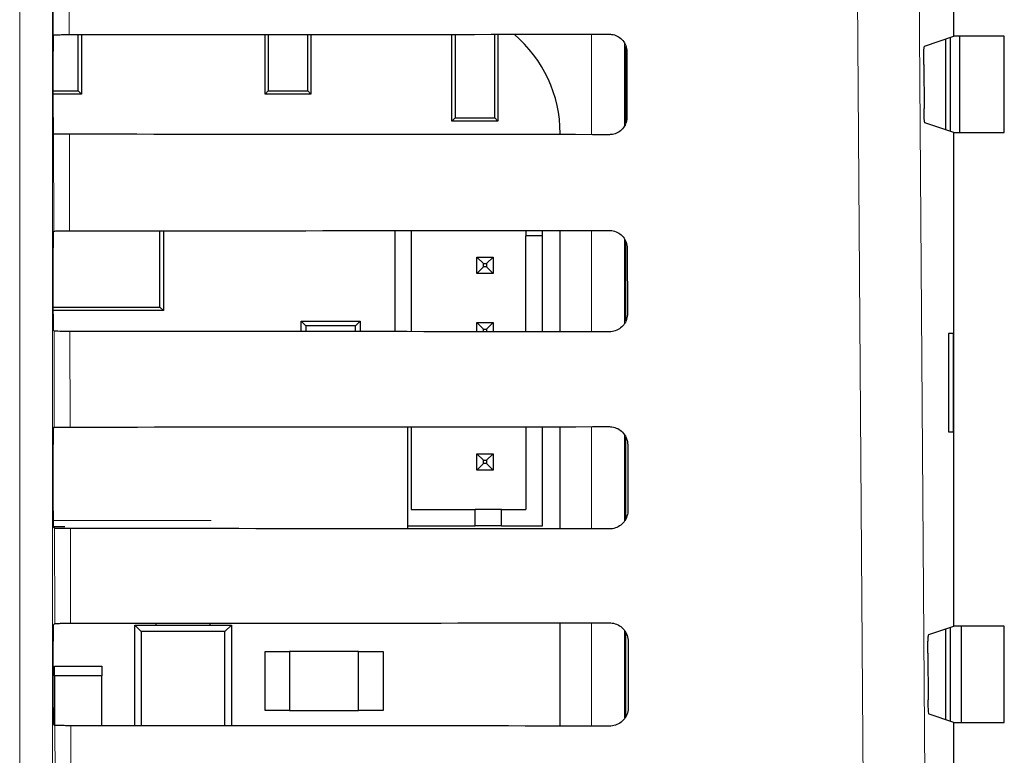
# Model space of a CAD drawing. Header units: millimetres. Extents: x 5 to 418, y 2 to 292.
# Tile 26 of 36: x 147 to 162, y 205 to 216. Entities that reach past the tile are written whole.
import ezdxf

# ---------------------------------------------------------------- set-up
doc = ezdxf.new("R2010")
doc.units = ezdxf.units.MM

msp = doc.modelspace()

# ---------------------------------------------------------------- linework, layer by layer
at = {"color": 7, "linetype": 'Continuous', "lineweight": 18}
for p, q in [((147.0098, 184.6963), (147.0098, 226.5305)), ((147.5097, 226.5305), (147.5097, 184.6963)), ((147.5227, 215.8345), (147.5132, 219.9313)), ((155.7292, 214.3128), (155.7292, 215.8446)), ((156.2292, 215.7097), (156.2292, 214.4445)), ((147.5297, 212.8416), (147.5263, 214.3228)), ((147.7681, 214.3185), (147.7716, 212.8459)), ((155.7292, 211.3057), (155.7292, 212.8516)), ((156.2292, 212.7218), (156.2292, 211.4328)), ((147.5367, 209.8486), (147.5333, 211.3158)), ((147.7751, 211.3114), (147.7785, 209.8529)), ((155.7292, 208.2987), (155.7292, 209.8586)), ((156.2292, 209.734), (156.2292, 208.4212)), ((147.5194, 208.4288), (149.9268, 208.4288)), ((147.5437, 206.8556), (147.5403, 208.3087)), ((147.7822, 208.3044), (147.7855, 206.8599)), ((155.7292, 205.2917), (155.7292, 206.8656)), ((156.2292, 206.7464), (156.2292, 205.4097)), ((147.5507, 203.8626), (147.5474, 205.3017)), ((147.7892, 205.2974), (147.7925, 203.8669))]:
    msp.add_line(p, q, dxfattribs=at)
at = {"color": 7, "linetype": 'Continuous', "lineweight": 25}
for p, q in [((161.2511, 215.813), (161.2511, 217.3479)), ((147.5227, 215.8345), (147.523, 215.8348)), ((147.9027, 214.979), (147.9027, 215.839)), ((147.9511, 215.839), (147.9511, 214.9305)), ((150.7511, 214.9305), (150.7511, 215.8408)), ((150.7996, 215.8408), (150.7996, 214.979)), ((151.4027, 214.979), (151.4027, 215.8413)), ((151.4511, 215.8413), (151.4511, 214.9305)), ((153.6011, 214.5205), (153.6011, 215.8429)), ((153.6496, 215.8429), (153.6496, 214.569)), ((154.2527, 214.569), (154.2527, 215.8434)), ((154.3011, 215.8434), (154.3011, 214.5205)), ((160.8063, 215.6649), (161.2511, 215.813)), ((161.1261, 215.7714), (161.1261, 214.3896)), ((161.2011, 214.3646), (161.2011, 215.7964)), ((162.0227, 215.813), (161.2511, 215.813)), ((161.3445, 214.3479), (161.3445, 215.813)), ((162.0227, 214.3479), (162.0227, 215.813)), ((156.2511, 214.4958), (156.2511, 215.6566)), ((147.5186, 214.5762), (147.5186, 215.5848)), ((156.2664, 215.5805), (156.2687, 214.5805)), ((160.7935, 215.3817), (160.7982, 214.7113)), ((147.5186, 214.979), (147.9027, 214.979)), ((147.9511, 214.9305), (147.5186, 214.9305)), ((147.9027, 214.979), (147.9511, 214.9305)), ((150.7511, 214.9305), (150.7996, 214.979)), ((151.4511, 214.9305), (150.7511, 214.9305)), ((150.7996, 214.979), (151.4027, 214.979)), ((151.4027, 214.979), (151.4511, 214.9305)), ((153.6011, 214.5205), (153.6496, 214.569)), ((153.6496, 214.569), (154.2527, 214.569)), ((154.2527, 214.569), (154.3011, 214.5205)), ((154.3011, 214.5205), (153.6011, 214.5205)), ((161.2511, 214.3479), (160.8111, 214.4945)), ((147.5263, 214.3228), (147.5229, 214.3262)), ((155.2502, 214.3132), (155.2502, 214.3305)), ((161.2511, 206.813), (161.2511, 214.3479)), ((161.2511, 214.3479), (162.0227, 214.3479)), ((147.5229, 212.8348), (147.5297, 212.8416)), ((149.1482, 211.6834), (149.1482, 212.8467)), ((149.2011, 212.8468), (149.2011, 211.6305)), ((152.7296, 212.8492), (152.7296, 211.3081)), ((152.9796, 212.8494), (152.9796, 211.308)), ((154.7296, 212.8508), (154.7296, 212.7716)), ((154.9796, 212.7716), (154.7296, 212.7716)), ((154.7296, 211.3066), (154.7296, 212.7716)), ((154.9796, 212.7716), (154.9796, 212.851)), ((154.9796, 211.3064), (154.9796, 212.7716)), ((155.2502, 211.3061), (155.2502, 212.8512)), ((147.5186, 211.5762), (147.5186, 212.5848)), ((156.2511, 211.4729), (156.2511, 212.6836)), ((153.9796, 212.4466), (154.0796, 212.3466)), ((153.9796, 212.4466), (154.2296, 212.4466)), ((153.9796, 212.1966), (153.9796, 212.4466)), ((154.2296, 212.4466), (154.1296, 212.3466)), ((154.2296, 212.4466), (154.2296, 212.1966)), ((156.2734, 212.5805), (156.2757, 211.5805)), ((153.9796, 212.1966), (154.0796, 212.2966)), ((154.0796, 212.2966), (154.0796, 212.3466)), ((154.0796, 212.3466), (154.1296, 212.3466)), ((154.1296, 212.2966), (154.0796, 212.2966)), ((154.1296, 212.3466), (154.1296, 212.2966)), ((154.2296, 212.1966), (154.1296, 212.2966)), ((154.2296, 212.1966), (153.9796, 212.1966)), ((147.5186, 211.6834), (149.1482, 211.6834)), ((149.2011, 211.6305), (149.1482, 211.6834)), ((149.2011, 211.6305), (147.5186, 211.6305)), ((151.3011, 211.3092), (151.3011, 211.468)), ((151.3717, 211.3975), (151.3011, 211.468)), ((151.3011, 211.468), (152.2011, 211.468)), ((151.3717, 211.3975), (151.3717, 211.3091)), ((152.1306, 211.3975), (151.3717, 211.3975)), ((152.2011, 211.468), (152.1306, 211.3975)), ((152.1306, 211.3086), (152.1306, 211.3975)), ((152.2011, 211.468), (152.2011, 211.3085)), ((153.9796, 211.3072), (153.9796, 211.4466)), ((153.9796, 211.4466), (154.0796, 211.3466)), ((153.9796, 211.4466), (154.2296, 211.4466)), ((154.2296, 211.4466), (154.1296, 211.3466)), ((154.2296, 211.4466), (154.2296, 211.307)), ((147.5333, 211.3158), (147.5229, 211.3262)), ((154.0796, 211.3071), (154.0796, 211.3466)), ((154.0796, 211.3466), (154.1296, 211.3466)), ((154.1296, 211.3466), (154.1296, 211.307)), ((161.2485, 211.2805), (161.1725, 211.2819)), ((161.1725, 211.2819), (161.1725, 209.7791)), ((161.2485, 209.7804), (161.2485, 211.2805)), ((147.5229, 209.8348), (147.5367, 209.8486)), ((152.9289, 208.301), (152.9289, 209.8564)), ((152.9796, 209.8564), (152.9796, 208.5966)), ((154.7296, 209.8578), (154.7296, 208.5966)), ((154.9796, 208.3466), (154.9796, 209.858)), ((155.2502, 208.2991), (155.2502, 209.8582)), ((161.1725, 209.7791), (161.2485, 209.7804)), ((147.5186, 208.5762), (147.5186, 209.5848)), ((156.2511, 208.4508), (156.2511, 209.7015)), ((156.2804, 209.5805), (156.2828, 208.5805)), ((153.9796, 209.4466), (154.0796, 209.3466)), ((153.9796, 209.4466), (154.2296, 209.4466)), ((153.9796, 209.1966), (153.9796, 209.4466)), ((154.2296, 209.4466), (154.1296, 209.3466)), ((154.2296, 209.4466), (154.2296, 209.1966)), ((153.9796, 209.1966), (154.0796, 209.2966)), ((154.0796, 209.3466), (154.1296, 209.3466)), ((154.0796, 209.2966), (154.0796, 209.3466)), ((154.1296, 209.2966), (154.0796, 209.2966)), ((154.1296, 209.3466), (154.1296, 209.2966)), ((154.2296, 209.1966), (154.1296, 209.2966)), ((154.2296, 209.1966), (153.9796, 209.1966)), ((152.9796, 208.5966), (153.9546, 208.5966)), ((153.9546, 208.3466), (153.9546, 208.5966)), ((154.3546, 208.5966), (153.9546, 208.5966)), ((154.3546, 208.3466), (154.3546, 208.5966)), ((154.3546, 208.5966), (154.7296, 208.5966)), ((147.6978, 208.3288), (147.5223, 208.3288)), ((147.5403, 208.3087), (147.5229, 208.3262)), ((152.9289, 208.3466), (153.9546, 208.3466)), ((154.3546, 208.3466), (153.9546, 208.3466)), ((154.3546, 208.3466), (154.9796, 208.3466)), ((147.5229, 206.8348), (147.5437, 206.8556)), ((148.7636, 206.8305), (148.8624, 206.7317)), ((148.7636, 206.8305), (150.2386, 206.8305)), ((148.7636, 205.2968), (148.7636, 206.8305)), ((148.8624, 206.7317), (148.8624, 205.2967)), ((150.1399, 206.7317), (148.8624, 206.7317)), ((149.0886, 206.8305), (149.0886, 206.8607)), ((149.9136, 206.8305), (149.9136, 206.8612)), ((150.1399, 206.7317), (150.2386, 206.8305)), ((150.1399, 205.2959), (150.1399, 206.7317)), ((150.2386, 206.8305), (150.2386, 205.2959)), ((155.2502, 205.2921), (155.2502, 206.8652)), ((160.8696, 206.686), (161.2511, 206.813)), ((161.1261, 206.7714), (161.1261, 205.3896)), ((161.2011, 205.3646), (161.2011, 206.7964)), ((162.0227, 206.813), (161.2511, 206.813)), ((161.3644, 206.813), (161.3644, 205.3479)), ((162.0227, 205.3479), (162.0227, 206.813)), ((147.5186, 205.5762), (147.5186, 206.5848)), ((156.2511, 205.4382), (156.2511, 206.7136)), ((156.2874, 206.5805), (156.2898, 205.5805)), ((150.7511, 205.5305), (150.7511, 206.4305)), ((150.7511, 206.4305), (151.1261, 206.4305)), ((152.1761, 206.4305), (151.1261, 206.4305)), ((151.1261, 206.4305), (151.1261, 205.5305)), ((152.1761, 205.5305), (152.1761, 206.4305)), ((152.1761, 206.4305), (152.5511, 206.4305)), ((152.5511, 206.4305), (152.5511, 205.5305)), ((160.8568, 206.4028), (160.8618, 205.6902)), ((147.5386, 206.2055), (148.2636, 206.2055)), ((147.5386, 206.0555), (147.5386, 206.2055)), ((148.2636, 206.2055), (148.2636, 206.0555)), ((147.5386, 206.0555), (147.5386, 205.3104)), ((148.2636, 206.0555), (147.5386, 206.0555)), ((148.2636, 205.2971), (148.2636, 206.0555)), ((151.1261, 205.5305), (150.7511, 205.5305)), ((151.1261, 205.5305), (152.1761, 205.5305)), ((152.5511, 205.5305), (152.1761, 205.5305)), ((161.2511, 205.3479), (160.8746, 205.4733)), ((147.5474, 205.3017), (147.5229, 205.3262)), ((161.2511, 203.813), (161.2511, 205.3479)), ((161.2511, 205.3479), (162.0227, 205.3479))]:
    msp.add_line(p, q, dxfattribs=at)
at = {"color": 7, "linetype": 'Continuous', "lineweight": 18, "flags": 128}
for points in [[(160.7014, 220.0971), (160.826, 202.4), (160.9506, 184.7155)], [(147.7549, 219.9645), (147.7561, 219.4689), (147.7607, 217.4866), (147.7646, 215.8389)], [(160.0096, 184.5829), (159.9955, 186.565), (159.9394, 194.4935), (159.7592, 219.9645)]]:
    msp.add_lwpolyline(points, dxfattribs=at)
at = {"color": 7, "linetype": 'Continuous', "lineweight": 25}
msp.add_arc((153.2677, 214.3305), 1.9825, 0, 49.75074, dxfattribs=at)
for centre, major_axis, start_param, end_param in [((147.523, 215.5848), (0, 0.25), 0.0529039, 1.5707963), ((131.2511, 224.5723), (500.6063, 0), 4.7453818, 4.7618492), ((147.523, 214.5762), (0, 0.25), 1.5707963, 3.1241394), ((131.2511, 205.6294), (498.0717, 0), 1.5210842, 1.5376284), ((147.523, 212.5848), (0, 0.25), 0.0174533, 1.5707963), ((131.2511, 221.5723), (500.2049, 0), 4.7454223, 4.7618889), ((147.523, 211.5762), (0, 0.25), 1.5707963, 3.1241394), ((131.2511, 202.6293), (497.6703, 0), 1.5210441, 1.5375875), ((147.523, 209.5848), (0, 0.25), 0.0174533, 1.5707963), ((131.2511, 218.5723), (499.8035, 0), 4.7454628, 4.7619287), ((147.523, 208.5762), (0, 0.25), 1.5707963, 3.1241394), ((131.2511, 199.6293), (497.2689, 0), 1.5210039, 1.5375466), ((147.523, 206.5848), (0, 0.25), 0.0174533, 1.5707963), ((131.2511, 215.5723), (499.4021, 0), 4.7455034, 4.7619686), ((147.523, 205.5762), (0, 0.25), 1.5707963, 3.1241394), ((131.2511, 196.6293), (496.8675, 0), 1.5209636, 1.5375056)]:
    msp.add_ellipse(centre, major_axis=major_axis, ratio=0.0174551, start_param=start_param, end_param=end_param, dxfattribs=at)
for points, knots in [([(147.523, 215.8348), (147.5266, 215.8352), (147.5342, 215.8361), (147.5774, 215.8374), (147.6425, 215.8384), (147.7092, 215.8388), (147.7509, 215.8389), (147.7646, 215.8389)], [0, 0, 0, 0, 0.2052562, 0.4341734, 0.6623923, 0.8891588, 1, 1, 1, 1]), ([(156.0011, 215.8449), (156.0124, 215.8444), (156.0532, 215.8429), (156.1218, 215.8213), (156.1947, 215.7685), (156.2461, 215.6939), (156.2649, 215.627), (156.2661, 215.5888), (156.2664, 215.5805)], [0, 0, 0, 0, 0.0812509, 0.2934246, 0.506899, 0.7224864, 0.9396839, 1, 1, 1, 1]), ([(160.7935, 215.3817), (160.7935, 215.4098), (160.7934, 215.4659), (160.7951, 215.5456), (160.798, 215.6098), (160.8019, 215.6548), (160.8048, 215.6615), (160.8063, 215.6649)], [0, 0, 0, 0, 0.1983828, 0.3967536, 0.5955004, 0.7953066, 1, 1, 1, 1]), ([(160.8111, 214.4945), (160.8096, 214.4978), (160.8066, 214.5044), (160.8027, 214.5492), (160.7998, 214.6141), (160.7986, 214.673), (160.7983, 214.706), (160.7982, 214.7113)], [0, 0, 0, 0, 0.2392682, 0.478552, 0.7171256, 0.9542691, 1, 1, 1, 1]), ([(156.2687, 214.5805), (156.2683, 214.5686), (156.2666, 214.5265), (156.244, 214.4562), (156.1893, 214.3825), (156.1133, 214.3317), (156.0466, 214.3137), (156.0091, 214.3127), (156.0011, 214.3125)], [0, 0, 0, 0, 0.0856935, 0.302602, 0.5181535, 0.7315708, 0.9434402, 1, 1, 1, 1]), ([(147.7681, 214.3185), (147.7403, 214.3185), (147.6848, 214.3187), (147.6118, 214.3195), (147.5572, 214.3206), (147.5305, 214.3218), (147.5274, 214.3225), (147.5263, 214.3228)], [0, 0, 0, 0, 0.21877736, 0.43750794, 0.65748354, 0.87985963, 1, 1, 1, 1]), ([(147.5297, 212.8416), (147.533, 212.8421), (147.5396, 212.8431), (147.5845, 212.8444), (147.6495, 212.8454), (147.7162, 212.8458), (147.7579, 212.8459), (147.7716, 212.8459)], [0, 0, 0, 0, 0.2236226, 0.4472582, 0.6702154, 0.8917454, 1, 1, 1, 1]), ([(156.0011, 212.8519), (156.0132, 212.8514), (156.0555, 212.8497), (156.1263, 212.827), (156.2009, 212.7724), (156.2532, 212.6955), (156.272, 212.6272), (156.2732, 212.5885), (156.2734, 212.5805)], [0, 0, 0, 0, 0.0847175, 0.2969204, 0.5104214, 0.7260472, 0.9432696, 1, 1, 1, 1]), ([(156.2757, 211.5805), (156.2752, 211.5678), (156.2735, 211.5242), (156.2497, 211.4516), (156.1932, 211.3763), (156.1149, 211.3245), (156.0469, 211.3067), (156.0088, 211.3057), (156.0011, 211.3055)], [0, 0, 0, 0, 0.0891016, 0.3059823, 0.521493, 0.7348842, 0.9467305, 1, 1, 1, 1]), ([(147.7751, 211.3114), (147.7474, 211.3115), (147.6918, 211.3116), (147.6188, 211.3124), (147.5643, 211.3136), (147.5375, 211.3148), (147.5344, 211.3155), (147.5333, 211.3158)], [0, 0, 0, 0, 0.2187863, 0.4375269, 0.6575004, 0.8798973, 1, 1, 1, 1]), ([(147.5367, 209.8486), (147.54, 209.8491), (147.5466, 209.8501), (147.5915, 209.8514), (147.6565, 209.8524), (147.7232, 209.8528), (147.7649, 209.8529), (147.7785, 209.8529)], [0, 0, 0, 0, 0.2236281, 0.4472693, 0.6702319, 0.8917719, 1, 1, 1, 1]), ([(156.0011, 209.8589), (156.014, 209.8583), (156.0579, 209.8565), (156.1309, 209.8327), (156.2071, 209.7762), (156.2604, 209.6971), (156.2791, 209.6275), (156.2802, 209.5882), (156.2804, 209.5805)], [0, 0, 0, 0, 0.0880073, 0.3002323, 0.5137745, 0.7294333, 0.9466738, 1, 1, 1, 1]), ([(156.2828, 208.5805), (156.2822, 208.567), (156.2803, 208.5218), (156.2554, 208.447), (156.197, 208.3701), (156.1166, 208.3174), (156.0471, 208.2996), (156.0085, 208.2986), (156.0011, 208.2985)], [0, 0, 0, 0, 0.0923237, 0.3091696, 0.5246611, 0.7380149, 0.949851, 1, 1, 1, 1]), ([(147.7822, 208.3044), (147.7544, 208.3045), (147.6988, 208.3046), (147.6258, 208.3054), (147.5713, 208.3065), (147.5445, 208.3077), (147.5414, 208.3085), (147.5403, 208.3087)], [0, 0, 0, 0, 0.2187861, 0.4375269, 0.6575168, 0.8799151, 1, 1, 1, 1]), ([(147.5437, 206.8556), (147.547, 206.8561), (147.5536, 206.8571), (147.5985, 206.8584), (147.6635, 206.8594), (147.7302, 206.8598), (147.7719, 206.8599), (147.7855, 206.8599)], [0, 0, 0, 0, 0.2236323, 0.4472804, 0.6702566, 0.8917941, 1, 1, 1, 1]), ([(156.0011, 206.8659), (156.0148, 206.8653), (156.0603, 206.8633), (156.1354, 206.8384), (156.2132, 206.7801), (156.2675, 206.6987), (156.2862, 206.6277), (156.2872, 206.5879), (156.2874, 206.5805)], [0, 0, 0, 0, 0.09113026, 0.30338357, 0.51695974, 0.73264897, 0.94990917, 1, 1, 1, 1]), ([(160.8568, 206.4028), (160.8567, 206.4309), (160.8566, 206.487), (160.8583, 206.5666), (160.8612, 206.6309), (160.8651, 206.6759), (160.8681, 206.6826), (160.8696, 206.686)], [0, 0, 0, 0, 0.1983634, 0.3967324, 0.5954657, 0.7952701, 1, 1, 1, 1]), ([(160.8746, 205.4733), (160.8732, 205.4766), (160.8702, 205.4832), (160.8663, 205.528), (160.8633, 205.593), (160.8621, 205.6518), (160.8619, 205.6848), (160.8618, 205.6902)], [0, 0, 0, 0, 0.2392693, 0.4785691, 0.7171699, 0.954311, 1, 1, 1, 1]), ([(156.2898, 205.5805), (156.2892, 205.5662), (156.2872, 205.5194), (156.2611, 205.4425), (156.2009, 205.3639), (156.1182, 205.3103), (156.0474, 205.2925), (156.0083, 205.2916), (156.0011, 205.2914)], [0, 0, 0, 0, 0.0953761, 0.3122229, 0.5276672, 0.7409932, 0.9528197, 1, 1, 1, 1]), ([(147.7892, 205.2974), (147.7614, 205.2975), (147.7058, 205.2976), (147.6329, 205.2984), (147.5783, 205.2995), (147.5515, 205.3007), (147.5484, 205.3015), (147.5474, 205.3017)], [0, 0, 0, 0, 0.2187976, 0.4375519, 0.6575283, 0.8799309, 1, 1, 1, 1])]:
    msp.add_open_spline(points, degree=3, knots=knots, dxfattribs=at)

doc.saveas('drawing.dxf')
